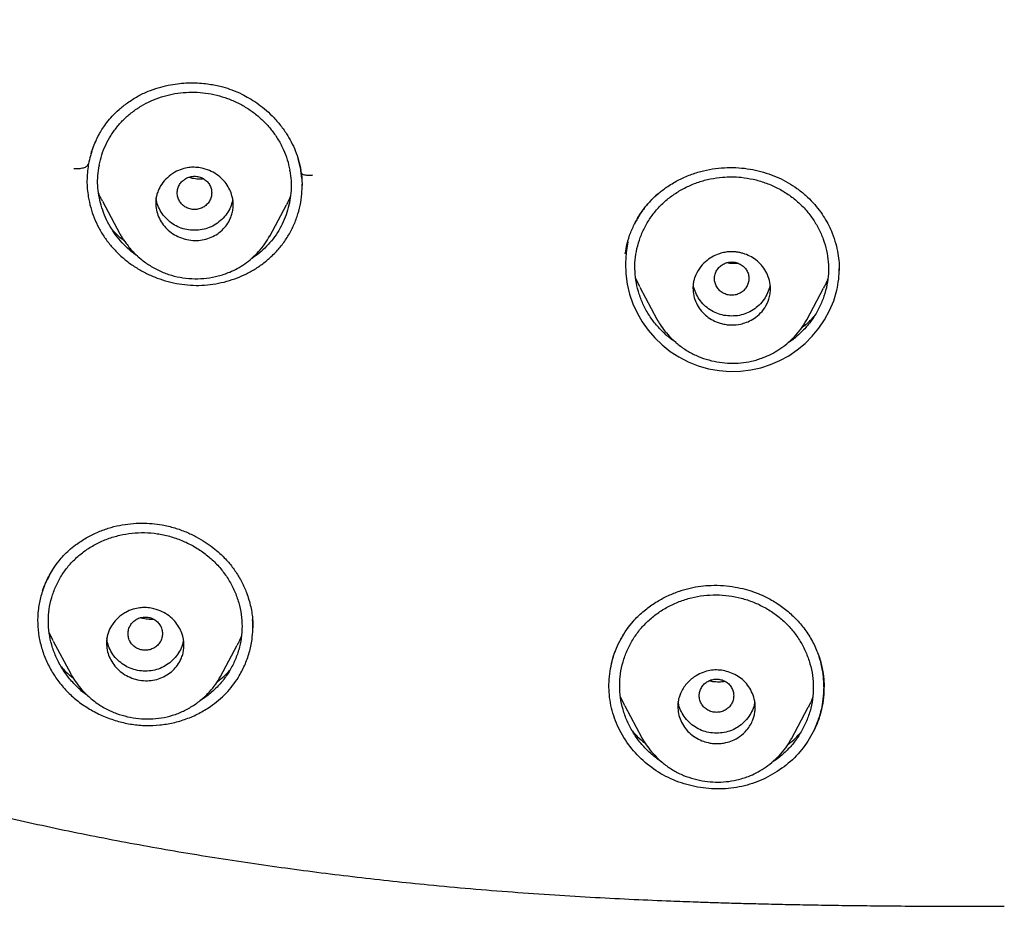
# Model space of a CAD drawing. Header units: millimetres. Extents: x 8 to 1937, y 12 to 2736.
# Tile 58 of 136: x 704 to 726, y 1793 to 1813. Entities that reach past the tile are written whole.
import ezdxf

# ---------------------------------------------------------------- set-up
doc = ezdxf.new("R2010")
doc.units = ezdxf.units.MM

msp = doc.modelspace()

# ---------------------------------------------------------------- linework, layer by layer
at = {"color": 7, "linetype": 'Continuous', "lineweight": 30}
for p, q in [((705.13, 1809.889), (705.127, 1809.87)), ((710.06, 1809.765), (710.001, 1810.007)), ((710.071, 1809.742), (710.06, 1809.758)), ((710.071, 1809.694), (710.06, 1809.758)), ((710.084, 1809.548), (710.065, 1809.74)), ((710.076, 1809.676), (710.093, 1809.388)), ((710.09, 1809.378), (710.091, 1809.392)), ((705.455, 1809.027), (705.86, 1808.268)), ((709.341, 1808.213), (709.728, 1808.938)), ((717.846, 1808.567), (717.811, 1808.493)), ((709.346, 1808.226), (709.34, 1808.213)), ((717.936, 1807.032), (717.841, 1807.227)), ((717.933, 1807.03), (718.33, 1806.285)), ((721.808, 1806.269), (722.199, 1807.002)), ((718.334, 1806.287), (718.331, 1806.294)), ((721.804, 1806.271), (721.792, 1806.247)), ((721.794, 1806.246), (721.807, 1806.267)), ((708.947, 1799.124), (708.947, 1799.14)), ((717.663, 1799.125), (717.784, 1799.267)), ((704.315, 1798.81), (704.22, 1799.008)), ((708.949, 1799.124), (708.949, 1799.131)), ((704.312, 1798.808), (704.72, 1798.044)), ((708.199, 1797.985), (708.585, 1798.709)), ((708.195, 1797.987), (708.189, 1797.976)), ((717.586, 1797.304), (717.484, 1797.515)), ((717.583, 1797.303), (717.98, 1796.559)), ((721.454, 1796.538), (721.843, 1797.268)), ((717.984, 1796.561), (717.981, 1796.568)), ((721.45, 1796.541), (721.439, 1796.519)), ((721.441, 1796.517), (721.454, 1796.538))]:
    msp.add_line(p, q, dxfattribs=at)
for centre, radius, start, end in [((707.307, 1809.492), 1.961, 169.0911, 169.5492), ((707.844, 1809.386), 1.997, 9.9376, 10.3895), ((720.092, 1807.563), 2.493, 168.0815, 345.8749)]:
    msp.add_arc(centre, radius, start, end, dxfattribs=at)
for points, knots in [([(775.421, 1810.937), (775.882, 1812.165), (776.801, 1814.61), (777.784, 1818.38), (778.559, 1822.161), (779.143, 1825.953), (779.629, 1830.139), (779.984, 1834.718), (780.194, 1839.683), (780.289, 1845.231), (780.279, 1851.36), (780.267, 1858.09), (780.164, 1864.839), (779.844, 1871.617), (779.3, 1877.273), (778.63, 1881.796), (777.965, 1885.193), (777.086, 1888.577), (775.93, 1891.922), (774.513, 1894.999), (772.835, 1897.762), (770.942, 1900.177), (768.732, 1902.323), (766.293, 1904.177), (763.711, 1905.775), (760.59, 1907.378), (756.904, 1908.899), (752.654, 1910.268), (748.338, 1911.351), (743.972, 1912.178), (739.571, 1912.746), (735.16, 1913.071), (730.767, 1913.198), (726.396, 1913.208), (722.026, 1913.196), (717.633, 1913.068), (713.222, 1912.746), (708.821, 1912.179), (704.455, 1911.351), (700.139, 1910.27), (695.89, 1908.899), (692.203, 1907.378), (689.082, 1905.776), (686.5, 1904.179), (684.061, 1902.323), (681.851, 1900.179), (679.957, 1897.763), (678.28, 1894.999), (676.862, 1891.922), (675.707, 1888.578), (674.828, 1885.194), (674.162, 1881.796), (673.492, 1877.273), (672.948, 1871.617), (672.629, 1864.839), (672.526, 1858.09), (672.514, 1851.36), (672.504, 1844.78), (672.627, 1838.327), (672.974, 1832.002), (673.552, 1826.543), (674.271, 1821.958), (675.041, 1818.245), (676.015, 1814.544), (676.918, 1812.143), (677.372, 1810.937)], [0, 0, 0, 0, 0.01422, 0.028301, 0.042283, 0.056188, 0.070046, 0.088148, 0.106186, 0.124159, 0.148558, 0.172923, 0.197399, 0.221993, 0.24671, 0.259145, 0.27167, 0.284302, 0.297067, 0.309991, 0.320883, 0.3319, 0.342924, 0.353811, 0.364567, 0.375221, 0.391058, 0.40678, 0.422432, 0.438055, 0.453668, 0.469227, 0.484683, 0.500001, 0.515318, 0.530774, 0.546334, 0.561944, 0.577571, 0.59322, 0.608942, 0.624779, 0.635434, 0.646191, 0.657076, 0.668103, 0.679114, 0.690014, 0.702933, 0.7157, 0.728331, 0.740856, 0.753291, 0.778008, 0.802602, 0.827078, 0.851444, 0.875842, 0.898728, 0.921719, 0.944802, 0.958463, 0.9722, 0.986034, 1, 1, 1, 1]), ([(774.029, 1811.059), (774.405, 1812.046), (775.156, 1814.02), (776.018, 1817.06), (776.732, 1820.13), (777.303, 1823.225), (777.763, 1826.333), (778.197, 1830.046), (778.546, 1834.365), (778.768, 1839.286), (778.869, 1844.431), (778.874, 1849.796), (778.859, 1855.385), (778.801, 1860.977), (778.629, 1866.574), (778.274, 1872.171), (777.771, 1876.823), (777.206, 1880.529), (776.678, 1883.295), (776.02, 1886.039), (775.205, 1888.748), (774.198, 1891.399), (773.069, 1893.752), (771.852, 1895.795), (770.603, 1897.542), (769.188, 1899.168), (767.444, 1900.816), (765.342, 1902.424), (762.891, 1903.956), (760.154, 1905.378), (757.141, 1906.675), (753.864, 1907.831), (750.525, 1908.797), (747.139, 1909.593), (743.434, 1910.284), (739.408, 1910.813), (735.073, 1911.14), (730.734, 1911.272), (726.397, 1911.286), (722.06, 1911.271), (717.719, 1911.138), (713.384, 1910.813), (709.358, 1910.284), (705.653, 1909.594), (702.268, 1908.798), (698.929, 1907.83), (695.653, 1906.674), (692.639, 1905.379), (689.902, 1903.956), (687.451, 1902.424), (685.35, 1900.815), (683.605, 1899.169), (682.192, 1897.542), (680.942, 1895.795), (679.726, 1893.751), (678.596, 1891.399), (677.589, 1888.748), (676.774, 1886.04), (676.116, 1883.295), (675.588, 1880.529), (675.023, 1876.824), (674.52, 1872.171), (674.165, 1866.575), (673.992, 1860.978), (673.935, 1855.385), (673.92, 1849.796), (673.925, 1844.506), (674.019, 1839.51), (674.223, 1834.813), (674.582, 1830.12), (675.062, 1826.021), (675.612, 1822.517), (676.175, 1819.603), (676.868, 1816.712), (677.697, 1813.849), (678.408, 1811.989), (678.764, 1811.059)], [0, 0, 0, 0, 0.011709, 0.0234, 0.035079, 0.046745, 0.058401, 0.070053, 0.08835, 0.106637, 0.124908, 0.145647, 0.166375, 0.187119, 0.207887, 0.228673, 0.249479, 0.259892, 0.270315, 0.28075, 0.291198, 0.301658, 0.31213, 0.319994, 0.327864, 0.335737, 0.343609, 0.354092, 0.364563, 0.37502, 0.38755, 0.400066, 0.41258, 0.425091, 0.437599, 0.45323, 0.468841, 0.484431, 0.499999, 0.515569, 0.531166, 0.546782, 0.562408, 0.574915, 0.587424, 0.599934, 0.612454, 0.624987, 0.635443, 0.645912, 0.656393, 0.664263, 0.672136, 0.680006, 0.687871, 0.698343, 0.708803, 0.71925, 0.729685, 0.740108, 0.750521, 0.771326, 0.792113, 0.81288, 0.833624, 0.854353, 0.875091, 0.892532, 0.909986, 0.927451, 0.944927, 0.955919, 0.966921, 0.977933, 0.988958, 1, 1, 1, 1]), ([(706.04, 1811.312), (706.118, 1811.364), (706.269, 1811.464), (706.511, 1811.578), (706.747, 1811.662), (706.975, 1811.719), (707.19, 1811.755), (707.402, 1811.774), (707.606, 1811.776), (707.8, 1811.763), (707.968, 1811.741), (708.117, 1811.713), (708.279, 1811.673), (708.473, 1811.61), (708.676, 1811.523), (708.869, 1811.419), (709.045, 1811.306), (709.225, 1811.168), (709.403, 1811.004), (709.577, 1810.81), (709.724, 1810.607), (709.844, 1810.401), (709.939, 1810.196), (710.018, 1809.975), (710.05, 1809.82), (710.066, 1809.741)], [0, 0, 0, 0, 0.0562363, 0.1088829, 0.1580502, 0.2037823, 0.2460953, 0.2849971, 0.327185, 0.3644941, 0.3969453, 0.4245548, 0.45175, 0.4928432, 0.5418155, 0.5787363, 0.6190948, 0.6629185, 0.7102295, 0.7610404, 0.8153592, 0.8584231, 0.9035009, 0.9506538, 1, 1, 1, 1]), ([(705.381, 1809.863), (705.4, 1809.943), (705.436, 1810.102), (705.529, 1810.331), (705.647, 1810.549), (705.791, 1810.751), (705.959, 1810.936), (706.149, 1811.099), (706.358, 1811.241), (706.584, 1811.359), (706.824, 1811.45), (707.075, 1811.515), (707.332, 1811.553), (707.593, 1811.561), (707.853, 1811.541), (708.111, 1811.491), (708.363, 1811.414), (708.605, 1811.311), (708.832, 1811.182), (709.042, 1811.029), (709.233, 1810.855), (709.401, 1810.661), (709.545, 1810.449), (709.663, 1810.224), (709.755, 1809.989), (709.79, 1809.827), (709.808, 1809.746)], [0, 0, 0, 0, 0.041601, 0.083066, 0.124966, 0.166906, 0.208382, 0.249939, 0.291642, 0.333119, 0.374901, 0.41692, 0.458395, 0.499863, 0.541497, 0.582958, 0.624801, 0.666912, 0.708372, 0.749761, 0.791491, 0.83294, 0.8747, 0.916858, 0.958429, 1, 1, 1, 1]), ([(705.193, 1810.126), (705.211, 1810.182), (705.247, 1810.292), (705.313, 1810.448), (705.386, 1810.59), (705.468, 1810.724), (705.565, 1810.86), (705.689, 1811.007), (705.846, 1811.164), (705.973, 1811.261), (706.04, 1811.312)], [0, 0, 0, 0, 0.124479, 0.246377, 0.354205, 0.45133, 0.560651, 0.687648, 0.833447, 1, 1, 1, 1]), ([(680.306, 1810.91), (680.418, 1810.67), (680.635, 1810.205), (680.97, 1809.539), (681.296, 1808.923), (681.613, 1808.357), (681.916, 1807.842), (682.204, 1807.375), (682.475, 1806.956), (682.728, 1806.58), (682.973, 1806.227), (683.216, 1805.891), (683.465, 1805.559), (683.718, 1805.234), (683.979, 1804.911), (684.25, 1804.589), (684.651, 1804.132), (685.198, 1803.547), (685.905, 1802.854), (686.645, 1802.188), (687.412, 1801.554), (688.203, 1800.954), (689.05, 1800.364), (689.953, 1799.784), (690.915, 1799.217), (691.898, 1798.684), (692.899, 1798.183), (693.915, 1797.714), (695.004, 1797.249), (696.165, 1796.792), (697.401, 1796.349), (698.647, 1795.939), (700.017, 1795.528), (701.514, 1795.121), (703.136, 1794.725), (704.768, 1794.369), (706.409, 1794.053), (708.056, 1793.773), (709.71, 1793.53), (711.367, 1793.32), (712.799, 1793.166), (714.004, 1793.055), (714.98, 1792.977), (715.946, 1792.91), (716.886, 1792.853), (717.785, 1792.807), (718.464, 1792.778), (718.948, 1792.759), (719.267, 1792.747), (719.626, 1792.735), (720.023, 1792.723), (720.46, 1792.711), (720.937, 1792.699), (721.454, 1792.687), (722.019, 1792.677), (722.636, 1792.667), (723.304, 1792.659), (724.016, 1792.653), (724.771, 1792.648), (725.569, 1792.646), (726.116, 1792.645), (726.396, 1792.645)], [0, 0, 0, 0, 0.015422, 0.029882, 0.043389, 0.055955, 0.067589, 0.078113, 0.087751, 0.096505, 0.104377, 0.112617, 0.120463, 0.128382, 0.136379, 0.144454, 0.152606, 0.171402, 0.190405, 0.209403, 0.228356, 0.247228, 0.266038, 0.287151, 0.308312, 0.329509, 0.350723, 0.371927, 0.393097, 0.417999, 0.442876, 0.467746, 0.492626, 0.524303, 0.556002, 0.587715, 0.619432, 0.651157, 0.682881, 0.7146, 0.746298, 0.764881, 0.783467, 0.802034, 0.819981, 0.837053, 0.853251, 0.858591, 0.864633, 0.871425, 0.878967, 0.887258, 0.896298, 0.906087, 0.916626, 0.92847, 0.941135, 0.954621, 0.968928, 0.984055, 1, 1, 1, 1]), ([(705.213, 1810.185), (705.201, 1810.149), (705.168, 1810.054), (705.146, 1809.956), (705.132, 1809.895)], [0, 0, 0, 0, 0.381851, 1, 1, 1, 1]), ([(704.794, 1809.78), (704.832, 1809.78), (704.892, 1809.78), (704.966, 1809.79), (705.018, 1809.801), (705.063, 1809.818), (705.108, 1809.844), (705.122, 1809.871), (705.131, 1809.888)], [0, 0, 0, 0, 0.240198, 0.369077, 0.500534, 0.631918, 0.760587, 1, 1, 1, 1]), ([(705.127, 1809.87), (705.113, 1809.746), (705.085, 1809.498), (705.116, 1809.163), (705.179, 1808.876), (705.261, 1808.636), (705.369, 1808.403), (705.502, 1808.183), (705.659, 1807.977), (705.837, 1807.789), (706.034, 1807.62), (706.25, 1807.47), (706.481, 1807.341), (706.725, 1807.236), (706.978, 1807.155), (707.237, 1807.1), (707.499, 1807.07), (707.763, 1807.067), (708.024, 1807.092), (708.281, 1807.143), (708.531, 1807.219), (708.771, 1807.32), (708.998, 1807.444), (709.211, 1807.588), (709.338, 1807.702), (709.401, 1807.759)], [0, 0, 0, 0, 0.06276, 0.125141, 0.16671, 0.208391, 0.250316, 0.292075, 0.33354, 0.374873, 0.41622, 0.457715, 0.49948, 0.541281, 0.582948, 0.624514, 0.666015, 0.707498, 0.749036, 0.790706, 0.832499, 0.874371, 0.91627, 0.958152, 1, 1, 1, 1]), ([(706.281, 1807.743), (706.263, 1807.754), (706.177, 1807.81), (706.039, 1807.93), (705.871, 1808.1), (705.725, 1808.288), (705.601, 1808.488), (705.499, 1808.703), (705.423, 1808.928), (705.37, 1809.158), (705.344, 1809.389), (705.344, 1809.62), (705.367, 1809.772), (705.379, 1809.847)], [0, 0, 0, 0, 0.025844, 0.122473, 0.219815, 0.316087, 0.412355, 0.509773, 0.609478, 0.70837, 0.805652, 0.902468, 1, 1, 1, 1]), ([(706.694, 1808.983), (706.695, 1809.011), (706.697, 1809.071), (706.715, 1809.165), (706.754, 1809.285), (706.831, 1809.427), (706.961, 1809.578), (707.125, 1809.698), (707.298, 1809.773), (707.452, 1809.808), (707.571, 1809.814), (707.66, 1809.809), (707.729, 1809.8), (707.84, 1809.777), (707.985, 1809.725), (708.149, 1809.626), (708.281, 1809.504), (708.379, 1809.366), (708.466, 1809.182), (708.501, 1808.999), (708.489, 1808.834), (708.466, 1808.726), (708.422, 1808.604), (708.349, 1808.474), (708.237, 1808.346), (708.1, 1808.242), (707.944, 1808.166), (707.775, 1808.119), (707.597, 1808.105), (707.418, 1808.126), (707.245, 1808.181), (707.087, 1808.264), (706.949, 1808.375), (706.838, 1808.508), (706.757, 1808.658), (706.704, 1808.818), (706.697, 1808.928), (706.694, 1808.983)], [0, 0, 0, 0, 0.016101, 0.033948, 0.053789, 0.086953, 0.124401, 0.164218, 0.198126, 0.226454, 0.248821, 0.261322, 0.273736, 0.285939, 0.321273, 0.354899, 0.387004, 0.41732, 0.446223, 0.498975, 0.519797, 0.540771, 0.561684, 0.593047, 0.624283, 0.655656, 0.68687, 0.718223, 0.749427, 0.781508, 0.813389, 0.844897, 0.87634, 0.907382, 0.938401, 0.969219, 1, 1, 1, 1]), ([(709.811, 1809.73), (709.822, 1809.654), (709.843, 1809.502), (709.842, 1809.272), (709.814, 1809.043), (709.761, 1808.817), (709.683, 1808.597), (709.582, 1808.39), (709.457, 1808.196), (709.311, 1808.016), (709.144, 1807.855), (709.003, 1807.74), (708.913, 1807.686), (708.891, 1807.672)], [0, 0, 0, 0, 0.096712, 0.192777, 0.289403, 0.387749, 0.4862, 0.582892, 0.67897, 0.7756, 0.871827, 0.967756, 1, 1, 1, 1]), ([(710.071, 1809.694), (710.076, 1809.682), (710.084, 1809.658), (710.147, 1809.636), (710.236, 1809.625), (710.309, 1809.63), (710.345, 1809.633)], [0, 0, 0, 0, 0.249696, 0.499798, 0.749899, 1, 1, 1, 1]), ([(718.555, 1809.349), (718.639, 1809.403), (718.804, 1809.51), (719.072, 1809.63), (719.344, 1809.72), (719.62, 1809.778), (719.894, 1809.807), (720.164, 1809.808), (720.428, 1809.784), (720.684, 1809.735), (720.928, 1809.663), (721.161, 1809.57), (721.38, 1809.458), (721.515, 1809.368), (721.582, 1809.323)], [0, 0, 0, 0, 0.094614, 0.186263, 0.275394, 0.362323, 0.44727, 0.530406, 0.611876, 0.691826, 0.770414, 0.847827, 0.924276, 1, 1, 1, 1]), ([(707.994, 1809.217), (707.991, 1809.251), (707.986, 1809.318), (707.944, 1809.413), (707.881, 1809.494), (707.796, 1809.556), (707.699, 1809.595), (707.594, 1809.609), (707.49, 1809.595), (707.392, 1809.556), (707.308, 1809.494), (707.244, 1809.413), (707.204, 1809.319), (707.189, 1809.218), (707.204, 1809.117), (707.244, 1809.023), (707.308, 1808.941), (707.392, 1808.88), (707.489, 1808.841), (707.594, 1808.827), (707.698, 1808.84), (707.796, 1808.879), (707.88, 1808.941), (707.944, 1809.022), (707.986, 1809.116), (707.991, 1809.184), (707.994, 1809.217)], [0, 0, 0, 0, 0.0416593, 0.0833408, 0.125, 0.1666593, 0.2083407, 0.25, 0.2916593, 0.3333407, 0.375, 0.4166593, 0.4583407, 0.5, 0.5416593, 0.5833407, 0.625, 0.6666593, 0.7083407, 0.75, 0.7916593, 0.8333407, 0.875, 0.9166592, 0.9583407, 1, 1, 1, 1]), ([(707.809, 1809.541), (707.768, 1809.538), (707.681, 1809.533), (707.562, 1809.548), (707.489, 1809.57), (707.46, 1809.578)], [0, 0, 0, 0, 0.3486522, 0.7514448, 1, 1, 1, 1]), ([(709.401, 1807.759), (709.464, 1807.825), (709.591, 1807.956), (709.749, 1808.178), (709.879, 1808.415), (709.981, 1808.665), (710.051, 1808.926), (710.091, 1809.18), (710.091, 1809.347), (710.091, 1809.423)], [0, 0, 0, 0, 0.146058, 0.291852, 0.437635, 0.583558, 0.729729, 0.876275, 1, 1, 1, 1]), ([(718.78, 1805.741), (718.762, 1805.752), (718.665, 1805.81), (718.508, 1805.945), (718.314, 1806.143), (718.15, 1806.366), (718.016, 1806.607), (717.914, 1806.861), (717.847, 1807.124), (717.816, 1807.391), (717.82, 1807.66), (717.862, 1807.926), (717.94, 1808.185), (718.05, 1808.433), (718.192, 1808.665), (718.364, 1808.877), (718.563, 1809.067), (718.789, 1809.231), (719.035, 1809.367), (719.298, 1809.473), (719.572, 1809.549), (719.76, 1809.572), (719.853, 1809.583)], [0, 0, 0, 0, 0.011191, 0.062917, 0.114798, 0.166587, 0.219109, 0.271367, 0.323169, 0.37533, 0.42707, 0.478854, 0.531536, 0.583862, 0.635661, 0.687758, 0.739494, 0.791262, 0.843903, 0.89641, 0.948184, 1, 1, 1, 1]), ([(719.853, 1809.583), (719.926, 1809.587), (720.07, 1809.596), (720.214, 1809.585), (720.286, 1809.579)], [0, 0, 0, 0, 0.5001366, 1, 1, 1, 1]), ([(720.286, 1809.579), (720.38, 1809.566), (720.568, 1809.54), (720.842, 1809.459), (721.105, 1809.348), (721.351, 1809.207), (721.576, 1809.039), (721.775, 1808.844), (721.946, 1808.628), (722.088, 1808.393), (722.197, 1808.142), (722.274, 1807.88), (722.314, 1807.613), (722.317, 1807.345), (722.284, 1807.079), (722.215, 1806.817), (722.112, 1806.566), (721.977, 1806.328), (721.812, 1806.109), (721.618, 1805.915), (721.466, 1805.786), (721.373, 1805.732), (721.361, 1805.725)], [0, 0, 0, 0, 0.052169, 0.104113, 0.156636, 0.209427, 0.26135, 0.313287, 0.365579, 0.417543, 0.470038, 0.522899, 0.574834, 0.626716, 0.678859, 0.730825, 0.783431, 0.836065, 0.887994, 0.94006, 0.991869, 1, 1, 1, 1]), ([(705.458, 1809.028), (705.444, 1809.052), (705.408, 1809.113), (705.383, 1809.179), (705.368, 1809.22)], [0, 0, 0, 0, 0.38467, 1, 1, 1, 1]), ([(717.835, 1808.547), (717.885, 1808.632), (717.981, 1808.796), (718.16, 1809.011), (718.349, 1809.197), (718.488, 1809.3), (718.555, 1809.35)], [0, 0, 0, 0, 0.2732602, 0.5305055, 0.7725376, 1, 1, 1, 1]), ([(718.358, 1809.199), (718.343, 1809.187), (718.262, 1809.121), (718.133, 1808.982), (717.973, 1808.785), (717.888, 1808.64), (717.846, 1808.567)], [0, 0, 0, 0, 0.06815, 0.378921, 0.689485, 1, 1, 1, 1]), ([(721.582, 1809.323), (721.65, 1809.27), (721.784, 1809.168), (721.956, 1808.995), (722.102, 1808.818), (722.223, 1808.639), (722.322, 1808.462), (722.411, 1808.263), (722.485, 1808.045), (722.536, 1807.815), (722.562, 1807.606), (722.563, 1807.476), (722.564, 1807.414)], [0, 0, 0, 0, 0.11218, 0.218487, 0.31933, 0.414948, 0.505475, 0.590979, 0.709865, 0.81762, 0.914309, 1, 1, 1, 1]), ([(708.476, 1809.04), (708.463, 1808.987), (708.435, 1808.88), (708.348, 1808.731), (708.234, 1808.599), (708.096, 1808.488), (707.941, 1808.406), (707.772, 1808.358), (707.593, 1808.343), (707.415, 1808.358), (707.245, 1808.407), (707.09, 1808.488), (706.954, 1808.6), (706.838, 1808.732), (706.756, 1808.883), (706.712, 1809.008), (706.707, 1809.082), (706.705, 1809.101)], [0, 0, 0, 0, 0.066979, 0.135725, 0.20736, 0.278947, 0.347604, 0.416188, 0.487564, 0.559243, 0.627955, 0.696544, 0.767869, 0.83949, 0.908208, 0.976866, 1, 1, 1, 1]), ([(709.822, 1809.146), (709.802, 1809.091), (709.775, 1809.02), (709.735, 1808.954), (709.727, 1808.939)], [0, 0, 0, 0, 0.7741161, 1, 1, 1, 1]), ([(717.596, 1807.802), (717.609, 1807.881), (717.636, 1808.049), (717.716, 1808.3), (717.795, 1808.465), (717.835, 1808.547)], [0, 0, 0, 0, 0.303936, 0.651048, 1, 1, 1, 1]), ([(705.963, 1808.106), (705.952, 1808.114), (705.861, 1808.18), (705.763, 1808.272), (705.688, 1808.362), (705.674, 1808.378)], [0, 0, 0, 0, 0.107267, 0.83186, 1, 1, 1, 1]), ([(705.859, 1808.269), (705.874, 1808.243), (705.903, 1808.192), (705.963, 1808.106), (706.031, 1808.01), (706.119, 1807.901), (706.227, 1807.787), (706.373, 1807.657), (706.563, 1807.52), (706.8, 1807.393), (707.057, 1807.298), (707.327, 1807.24), (707.602, 1807.218), (707.877, 1807.232), (708.15, 1807.283), (708.387, 1807.362), (708.591, 1807.461), (708.764, 1807.568), (708.931, 1807.699), (709.088, 1807.853), (709.23, 1808.026), (709.306, 1808.156), (709.343, 1808.221)], [0, 0, 0, 0, 0.022431, 0.043003, 0.072909, 0.106118, 0.143177, 0.184059, 0.244406, 0.308374, 0.372125, 0.436179, 0.500597, 0.565165, 0.629622, 0.69575, 0.741923, 0.790115, 0.84036, 0.892632, 0.94686, 1, 1, 1, 1]), ([(719.167, 1807.007), (719.168, 1807.037), (719.17, 1807.094), (719.186, 1807.179), (719.224, 1807.306), (719.306, 1807.461), (719.447, 1807.617), (719.597, 1807.726), (719.741, 1807.795), (719.87, 1807.832), (719.976, 1807.848), (720.063, 1807.851), (720.141, 1807.848), (720.218, 1807.838), (720.296, 1807.821), (720.4, 1807.79), (720.527, 1807.733), (720.669, 1807.636), (720.791, 1807.509), (720.887, 1807.356), (720.951, 1807.182), (720.972, 1807.016), (720.96, 1806.871), (720.924, 1806.717), (720.845, 1806.55), (720.712, 1806.391), (720.564, 1806.28), (720.417, 1806.21), (720.255, 1806.161), (720.103, 1806.145), (719.962, 1806.154), (719.854, 1806.174), (719.73, 1806.212), (719.592, 1806.276), (719.452, 1806.376), (719.332, 1806.505), (719.241, 1806.656), (719.179, 1806.827), (719.171, 1806.946), (719.167, 1807.007)], [0, 0, 0, 0, 0.016605, 0.032558, 0.048049, 0.091211, 0.129605, 0.163142, 0.191737, 0.215583, 0.234643, 0.248756, 0.262172, 0.27599, 0.290037, 0.304327, 0.333916, 0.364465, 0.396374, 0.429369, 0.463544, 0.499001, 0.522655, 0.545431, 0.587456, 0.625165, 0.6587, 0.687783, 0.712722, 0.749341, 0.768386, 0.78765, 0.807375, 0.837466, 0.868432, 0.899982, 0.932524, 0.965766, 1, 1, 1, 1]), ([(720.467, 1807.226), (720.464, 1807.26), (720.459, 1807.327), (720.417, 1807.421), (720.353, 1807.502), (720.269, 1807.564), (720.172, 1807.603), (720.067, 1807.617), (719.962, 1807.603), (719.865, 1807.564), (719.781, 1807.503), (719.717, 1807.422), (719.676, 1807.327), (719.662, 1807.226), (719.676, 1807.125), (719.717, 1807.031), (719.78, 1806.95), (719.864, 1806.888), (719.962, 1806.849), (720.066, 1806.835), (720.171, 1806.849), (720.269, 1806.888), (720.353, 1806.949), (720.416, 1807.031), (720.458, 1807.125), (720.464, 1807.192), (720.467, 1807.226)], [0, 0, 0, 0, 0.041659, 0.083341, 0.125, 0.166659, 0.208341, 0.25, 0.291659, 0.333341, 0.375, 0.416659, 0.458341, 0.5, 0.541659, 0.583341, 0.625, 0.666659, 0.708341, 0.75, 0.791659, 0.833341, 0.875, 0.916659, 0.958341, 1, 1, 1, 1]), ([(720.212, 1807.582), (720.208, 1807.582), (720.163, 1807.575), (720.076, 1807.577), (719.99, 1807.581), (719.947, 1807.591), (719.945, 1807.592)], [0, 0, 0, 0, 0.045022, 0.508692, 0.973807, 1, 1, 1, 1]), ([(722.509, 1806.955), (722.525, 1807.04), (722.558, 1807.207), (722.561, 1807.377), (722.563, 1807.461)], [0, 0, 0, 0, 0.508603, 1, 1, 1, 1]), ([(722.295, 1807.219), (722.282, 1807.18), (722.256, 1807.106), (722.215, 1807.037), (722.195, 1807.004)], [0, 0, 0, 0, 0.515504, 1, 1, 1, 1]), ([(720.954, 1807.095), (720.953, 1807.081), (720.948, 1807.011), (720.905, 1806.89), (720.822, 1806.74), (720.706, 1806.607), (720.569, 1806.496), (720.414, 1806.415), (720.244, 1806.366), (720.066, 1806.352), (719.888, 1806.367), (719.718, 1806.415), (719.563, 1806.497), (719.426, 1806.608), (719.311, 1806.741), (719.228, 1806.891), (719.184, 1807.02), (719.178, 1807.099), (719.177, 1807.121)], [0, 0, 0, 0, 0.017255, 0.084359, 0.151486, 0.221433, 0.291341, 0.358385, 0.425351, 0.49504, 0.565037, 0.632133, 0.699103, 0.768742, 0.838682, 0.905783, 0.972821, 1, 1, 1, 1]), ([(718.329, 1806.289), (718.354, 1806.246), (718.41, 1806.148), (718.521, 1805.998), (718.667, 1805.834), (718.848, 1805.673), (719.059, 1805.529), (719.29, 1805.414), (719.532, 1805.331), (719.78, 1805.279), (720.03, 1805.257), (720.281, 1805.265), (720.539, 1805.305), (720.774, 1805.377), (720.985, 1805.471), (721.169, 1805.576), (721.349, 1805.708), (721.521, 1805.867), (721.675, 1806.045), (721.755, 1806.18), (721.794, 1806.246)], [0, 0, 0, 0, 0.035151, 0.079938, 0.132393, 0.192432, 0.25412, 0.315186, 0.375618, 0.435406, 0.494484, 0.55277, 0.613201, 0.679302, 0.726908, 0.777379, 0.830659, 0.886621, 0.945094, 1, 1, 1, 1]), ([(721.992, 1806.366), (721.984, 1806.357), (721.921, 1806.28), (721.82, 1806.184), (721.72, 1806.106), (721.693, 1806.085)], [0, 0, 0, 0, 0.0937519, 0.7534516, 1, 1, 1, 1]), ([(704.832, 1801.039), (704.912, 1801.095), (705.069, 1801.205), (705.327, 1801.333), (705.587, 1801.431), (705.849, 1801.498), (706.108, 1801.537), (706.361, 1801.551), (706.606, 1801.54), (706.864, 1801.505), (707.13, 1801.441), (707.395, 1801.347), (707.633, 1801.235), (707.842, 1801.111), (708.025, 1800.981), (708.207, 1800.826), (708.387, 1800.641), (708.556, 1800.416), (708.695, 1800.18), (708.792, 1799.962), (708.858, 1799.769), (708.901, 1799.604), (708.93, 1799.447), (708.945, 1799.31), (708.95, 1799.2), (708.949, 1799.14), (708.949, 1799.114)], [0, 0, 0, 0, 0.0537029, 0.1054388, 0.1552696, 0.2032442, 0.2494171, 0.2938583, 0.336655, 0.3778304, 0.4299176, 0.4788127, 0.5245102, 0.5669994, 0.6062819, 0.6423746, 0.6932962, 0.743428, 0.7927845, 0.8413656, 0.8733132, 0.9048857, 0.9353787, 0.9615156, 0.9829857, 1, 1, 1, 1]), ([(704.201, 1799.271), (704.205, 1799.362), (704.213, 1799.547), (704.273, 1799.816), (704.368, 1800.077), (704.497, 1800.322), (704.659, 1800.548), (704.852, 1800.749), (705.071, 1800.924), (705.314, 1801.071), (705.578, 1801.187), (705.856, 1801.27), (706.144, 1801.319), (706.436, 1801.331), (706.728, 1801.307), (707.018, 1801.246), (707.299, 1801.15), (707.566, 1801.022), (707.813, 1800.862), (708.037, 1800.675), (708.233, 1800.46), (708.397, 1800.224), (708.529, 1799.968), (708.626, 1799.701), (708.685, 1799.426), (708.704, 1799.148), (708.685, 1798.872), (708.626, 1798.6), (708.531, 1798.339), (708.402, 1798.091), (708.24, 1797.863), (708.046, 1797.662), (707.875, 1797.516), (707.761, 1797.449), (707.728, 1797.43)], [0, 0, 0, 0, 0.0316674, 0.0637136, 0.0955397, 0.1278027, 0.1594904, 0.1911192, 0.2229749, 0.2546786, 0.2867016, 0.3189078, 0.3506067, 0.3822623, 0.4139288, 0.445618, 0.4778439, 0.5096751, 0.5416629, 0.5733945, 0.6050973, 0.6371681, 0.6689605, 0.7014132, 0.7330887, 0.764565, 0.7964452, 0.8281374, 0.8601789, 0.8923067, 0.9239897, 0.955775, 0.9873867, 1, 1, 1, 1]), ([(704.067, 1799.974), (704.072, 1799.989), (704.086, 1800.029), (704.116, 1800.108), (704.162, 1800.215), (704.23, 1800.348), (704.324, 1800.504), (704.435, 1800.656), (704.557, 1800.795), (704.684, 1800.921), (704.781, 1800.999), (704.832, 1801.039)], [0, 0, 0, 0, 0.041895, 0.107291, 0.196491, 0.309624, 0.446699, 0.607597, 0.728009, 0.858826, 1, 1, 1, 1]), ([(704.245, 1800.369), (704.199, 1800.281), (704.106, 1800.104), (704.014, 1799.817), (703.958, 1799.52), (703.946, 1799.217), (703.977, 1798.914), (704.048, 1798.614), (704.159, 1798.324), (704.307, 1798.048), (704.49, 1797.791), (704.707, 1797.558), (704.954, 1797.354), (705.226, 1797.181), (705.518, 1797.04), (705.825, 1796.935), (706.144, 1796.867), (706.466, 1796.839), (706.787, 1796.852), (707.102, 1796.903), (707.406, 1796.994), (707.697, 1797.118), (707.874, 1797.23), (707.963, 1797.286)], [0, 0, 0, 0, 0.0467789, 0.094587, 0.1422076, 0.1897229, 0.2373037, 0.2849546, 0.3326188, 0.3802227, 0.4277202, 0.4751282, 0.5225634, 0.570104, 0.6177704, 0.6655633, 0.7135004, 0.7613202, 0.8088896, 0.8564023, 0.9040065, 0.9518293, 1, 1, 1, 1]), ([(717.652, 1799.106), (717.719, 1799.19), (717.85, 1799.354), (718.086, 1799.559), (718.334, 1799.731), (718.59, 1799.866), (718.847, 1799.969), (719.1, 1800.041), (719.347, 1800.085), (719.605, 1800.106), (719.872, 1800.1), (720.137, 1800.067), (720.374, 1800.015), (720.584, 1799.949), (720.776, 1799.872), (720.992, 1799.766), (721.228, 1799.617), (721.474, 1799.415), (721.695, 1799.178), (721.886, 1798.909), (722.038, 1798.617), (722.142, 1798.317), (722.202, 1798.021), (722.209, 1797.829), (722.213, 1797.734)], [0, 0, 0, 0, 0.0528475, 0.1036814, 0.1524054, 0.1988952, 0.2430511, 0.2848219, 0.3242351, 0.3613872, 0.4074284, 0.4494718, 0.4874792, 0.5214225, 0.5532858, 0.5857533, 0.635452, 0.6863843, 0.7386909, 0.7924788, 0.8471821, 0.9003781, 0.9512492, 1, 1, 1, 1]), ([(717.466, 1797.772), (717.47, 1797.864), (717.478, 1798.05), (717.538, 1798.323), (717.633, 1798.588), (717.762, 1798.837), (717.925, 1799.068), (718.118, 1799.274), (718.338, 1799.455), (718.583, 1799.607), (718.848, 1799.728), (719.128, 1799.817), (719.416, 1799.87), (719.709, 1799.886), (720.001, 1799.866), (720.291, 1799.809), (720.571, 1799.717), (720.837, 1799.591), (721.083, 1799.435), (721.305, 1799.25), (721.499, 1799.038), (721.663, 1798.804), (721.794, 1798.551), (721.89, 1798.284), (721.949, 1798.01), (721.968, 1797.732), (721.949, 1797.454), (721.891, 1797.179), (721.795, 1796.914), (721.666, 1796.662), (721.504, 1796.429), (721.31, 1796.222), (721.141, 1796.074), (721.03, 1796.006), (721.001, 1795.989)], [0, 0, 0, 0, 0.031716, 0.063796, 0.095668, 0.12795, 0.159667, 0.191372, 0.223244, 0.25498, 0.287089, 0.31932, 0.35106, 0.382791, 0.414457, 0.446197, 0.478511, 0.510356, 0.542406, 0.574189, 0.605937, 0.638045, 0.669877, 0.702361, 0.734077, 0.765597, 0.797578, 0.829309, 0.861325, 0.893564, 0.92529, 0.957039, 0.988711, 1, 1, 1, 1]), ([(705.55, 1798.761), (705.551, 1798.789), (705.554, 1798.85), (705.572, 1798.944), (705.611, 1799.063), (705.687, 1799.204), (705.795, 1799.328), (705.904, 1799.416), (706.018, 1799.488), (706.157, 1799.548), (706.31, 1799.581), (706.427, 1799.587), (706.515, 1799.581), (706.585, 1799.572), (706.696, 1799.549), (706.841, 1799.496), (707.005, 1799.397), (707.137, 1799.274), (707.236, 1799.136), (707.323, 1798.951), (707.357, 1798.769), (707.345, 1798.604), (707.323, 1798.497), (707.279, 1798.375), (707.205, 1798.246), (707.094, 1798.118), (706.957, 1798.015), (706.801, 1797.939), (706.632, 1797.893), (706.453, 1797.88), (706.272, 1797.903), (706.097, 1797.959), (705.938, 1798.045), (705.8, 1798.158), (705.691, 1798.292), (705.611, 1798.441), (705.56, 1798.599), (705.554, 1798.707), (705.55, 1798.761)], [0, 0, 0, 0, 0.0162425, 0.0341745, 0.0540448, 0.0871429, 0.124403, 0.1452924, 0.1647857, 0.1988563, 0.2270189, 0.2488856, 0.2614161, 0.273855, 0.2860825, 0.3214651, 0.355113, 0.3872161, 0.4175122, 0.4463804, 0.4990423, 0.5198522, 0.540816, 0.5617219, 0.5930763, 0.624309, 0.6556805, 0.6868979, 0.718257, 0.7494685, 0.7822026, 0.8145455, 0.8463148, 0.8778265, 0.9087716, 0.9394919, 0.9698555, 1, 1, 1, 1]), ([(706.85, 1798.979), (706.848, 1799.012), (706.842, 1799.08), (706.8, 1799.174), (706.737, 1799.255), (706.653, 1799.317), (706.555, 1799.356), (706.451, 1799.37), (706.346, 1799.356), (706.249, 1799.317), (706.164, 1799.255), (706.101, 1799.174), (706.06, 1799.08), (706.046, 1798.979), (706.06, 1798.878), (706.1, 1798.784), (706.164, 1798.702), (706.248, 1798.641), (706.346, 1798.602), (706.45, 1798.588), (706.555, 1798.602), (706.652, 1798.641), (706.737, 1798.702), (706.8, 1798.783), (706.842, 1798.877), (706.848, 1798.945), (706.85, 1798.979)], [0, 0, 0, 0, 0.041659, 0.083341, 0.125, 0.166659, 0.208341, 0.25, 0.291659, 0.333341, 0.375, 0.416659, 0.458341, 0.5, 0.541659, 0.583341, 0.625, 0.666659, 0.708341, 0.75, 0.791659, 0.833341, 0.875, 0.916659, 0.958341, 1, 1, 1, 1]), ([(705.12, 1797.536), (705.109, 1797.543), (705.017, 1797.603), (704.863, 1797.743), (704.667, 1797.955), (704.502, 1798.193), (704.371, 1798.448), (704.274, 1798.716), (704.213, 1798.992), (704.205, 1799.177), (704.201, 1799.271)], [0, 0, 0, 0, 0.018565, 0.157707, 0.296888, 0.436245, 0.578133, 0.719145, 0.858946, 1, 1, 1, 1]), ([(706.653, 1799.311), (706.615, 1799.31), (706.534, 1799.309), (706.427, 1799.321), (706.36, 1799.34), (706.334, 1799.347)], [0, 0, 0, 0, 0.356477, 0.756049, 1, 1, 1, 1]), ([(707.963, 1797.286), (708.028, 1797.334), (708.157, 1797.428), (708.329, 1797.592), (708.483, 1797.771), (708.631, 1797.987), (708.766, 1798.242), (708.873, 1798.537), (708.931, 1798.818), (708.954, 1799.076), (708.947, 1799.231), (708.944, 1799.307)], [0, 0, 0, 0, 0.100696, 0.200369, 0.30009, 0.400908, 0.535146, 0.66819, 0.802281, 0.90256, 1, 1, 1, 1]), ([(708.682, 1798.93), (708.665, 1798.881), (708.638, 1798.805), (708.597, 1798.736), (708.582, 1798.711)], [0, 0, 0, 0, 0.640854, 1, 1, 1, 1]), ([(721.992, 1796.755), (721.911, 1796.609), (721.749, 1796.318), (721.391, 1795.956), (720.971, 1795.666), (720.496, 1795.464), (719.987, 1795.365), (719.466, 1795.37), (718.954, 1795.475), (718.472, 1795.678), (718.047, 1795.974), (717.695, 1796.347), (717.429, 1796.777), (717.259, 1797.247), (717.198, 1797.74), (717.249, 1798.23), (717.395, 1798.706), (717.574, 1798.985), (717.663, 1799.125)], [0, 0, 0, 0, 0.062594, 0.125126, 0.187631, 0.250068, 0.312383, 0.374714, 0.437208, 0.499974, 0.562707, 0.625224, 0.687639, 0.749934, 0.812199, 0.874658, 0.937292, 1, 1, 1, 1]), ([(717.257, 1798.176), (717.271, 1798.244), (717.301, 1798.401), (717.385, 1798.636), (717.5, 1798.881), (717.601, 1799.031), (717.652, 1799.106)], [0, 0, 0, 0, 0.206559, 0.470563, 0.734997, 1, 1, 1, 1]), ([(707.334, 1798.804), (707.32, 1798.75), (707.291, 1798.642), (707.205, 1798.492), (707.09, 1798.36), (706.953, 1798.249), (706.797, 1798.167), (706.628, 1798.119), (706.45, 1798.104), (706.272, 1798.12), (706.102, 1798.168), (705.947, 1798.25), (705.81, 1798.361), (705.695, 1798.493), (705.612, 1798.644), (705.568, 1798.773), (705.562, 1798.851), (705.561, 1798.873)], [0, 0, 0, 0, 0.067979, 0.136315, 0.207525, 0.278686, 0.346935, 0.415112, 0.486065, 0.557317, 0.62562, 0.693803, 0.764706, 0.8359, 0.90421, 0.972461, 1, 1, 1, 1]), ([(721.992, 1796.755), (721.999, 1796.77), (722.019, 1796.814), (722.057, 1796.904), (722.106, 1797.042), (722.158, 1797.231), (722.2, 1797.471), (722.213, 1797.694), (722.207, 1797.882), (722.194, 1798.02), (722.17, 1798.165), (722.139, 1798.307), (722.109, 1798.399), (722.095, 1798.441)], [0, 0, 0, 0, 0.028078, 0.084268, 0.168692, 0.281498, 0.422788, 0.592494, 0.668319, 0.748625, 0.833389, 0.922599, 1, 1, 1, 1]), ([(722.126, 1798.342), (722.145, 1798.269), (722.186, 1798.107), (722.212, 1797.85), (722.21, 1797.574), (722.173, 1797.296), (722.105, 1797.019), (722.03, 1796.843), (721.992, 1796.755)], [0, 0, 0, 0, 0.139006, 0.305989, 0.475857, 0.648361, 0.823175, 1, 1, 1, 1]), ([(704.498, 1798.215), (704.534, 1798.173), (704.619, 1798.074), (704.722, 1797.992), (704.782, 1797.944)], [0, 0, 0, 0, 0.419069, 1, 1, 1, 1]), ([(704.715, 1798.055), (704.75, 1797.994), (704.82, 1797.874), (704.945, 1797.711), (705.103, 1797.541), (705.3, 1797.377), (705.537, 1797.23), (705.783, 1797.121), (706.038, 1797.045), (706.299, 1797.002), (706.564, 1796.992), (706.829, 1797.017), (707.089, 1797.078), (707.339, 1797.176), (707.568, 1797.304), (707.773, 1797.456), (707.945, 1797.622), (708.088, 1797.795), (708.162, 1797.92), (708.197, 1797.98)], [0, 0, 0, 0, 0.049764, 0.098148, 0.145146, 0.213065, 0.27813, 0.340546, 0.401887, 0.463717, 0.525954, 0.588515, 0.651432, 0.715217, 0.779453, 0.84053, 0.897646, 0.950779, 1, 1, 1, 1]), ([(708.125, 1797.864), (708.179, 1797.905), (708.285, 1797.985), (708.372, 1798.083), (708.415, 1798.131)], [0, 0, 0, 0, 0.5116591, 1, 1, 1, 1]), ([(718.814, 1797.289), (718.814, 1797.296), (718.814, 1797.31), (718.816, 1797.335), (718.821, 1797.399), (718.844, 1797.518), (718.923, 1797.701), (719.035, 1797.84), (719.133, 1797.926), (719.185, 1797.966), (719.27, 1798.022), (719.394, 1798.083), (719.555, 1798.127), (719.714, 1798.14), (719.871, 1798.125), (720.029, 1798.083), (720.181, 1798.013), (720.322, 1797.914), (720.443, 1797.786), (720.537, 1797.632), (720.599, 1797.459), (720.618, 1797.301), (720.61, 1797.17), (720.59, 1797.07), (720.542, 1796.922), (720.44, 1796.748), (720.268, 1796.589), (720.096, 1796.496), (719.949, 1796.448), (719.829, 1796.428), (719.756, 1796.425), (719.704, 1796.425), (719.668, 1796.426), (719.618, 1796.43), (719.57, 1796.437), (719.487, 1796.454), (719.366, 1796.491), (719.215, 1796.568), (719.077, 1796.675), (718.963, 1796.807), (718.88, 1796.957), (718.825, 1797.12), (718.818, 1797.233), (718.814, 1797.289)], [0, 0, 0, 0, 0.003438, 0.008132, 0.014071, 0.039361, 0.076169, 0.124269, 0.136351, 0.148145, 0.159697, 0.19217, 0.22193, 0.248739, 0.276587, 0.30535, 0.335216, 0.365866, 0.397682, 0.430421, 0.464132, 0.49895, 0.518665, 0.537697, 0.555925, 0.60546, 0.647648, 0.68257, 0.710328, 0.730592, 0.74736, 0.749299, 0.758064, 0.76679, 0.775493, 0.784184, 0.811676, 0.842808, 0.874152, 0.90535, 0.936807, 0.968291, 1, 1, 1, 1]), ([(721.992, 1796.755), (722.047, 1796.892), (722.158, 1797.165), (722.226, 1797.6), (722.203, 1797.888), (722.192, 1798.032)], [0, 0, 0, 0, 0.337247, 0.670826, 1, 1, 1, 1]), ([(718.44, 1796.005), (718.408, 1796.025), (718.295, 1796.095), (718.124, 1796.248), (717.929, 1796.458), (717.765, 1796.694), (717.634, 1796.948), (717.539, 1797.216), (717.477, 1797.492), (717.47, 1797.678), (717.466, 1797.772)], [0, 0, 0, 0, 0.050983, 0.185521, 0.320423, 0.455194, 0.592087, 0.728589, 0.863784, 1, 1, 1, 1]), ([(720.114, 1797.537), (720.112, 1797.57), (720.106, 1797.638), (720.064, 1797.732), (720.001, 1797.813), (719.917, 1797.875), (719.819, 1797.914), (719.715, 1797.928), (719.61, 1797.914), (719.512, 1797.875), (719.428, 1797.813), (719.364, 1797.732), (719.324, 1797.638), (719.309, 1797.537), (719.324, 1797.436), (719.364, 1797.342), (719.428, 1797.261), (719.512, 1797.199), (719.609, 1797.16), (719.714, 1797.146), (719.819, 1797.16), (719.916, 1797.199), (720, 1797.26), (720.064, 1797.341), (720.106, 1797.436), (720.111, 1797.503), (720.114, 1797.537)], [0, 0, 0, 0, 0.041659, 0.083341, 0.125, 0.166659, 0.208341, 0.25, 0.291659, 0.333341, 0.375, 0.416659, 0.458341, 0.5, 0.541659, 0.583341, 0.625, 0.666659, 0.708341, 0.75, 0.791659, 0.833341, 0.875, 0.916659, 0.958341, 1, 1, 1, 1]), ([(719.919, 1797.868), (719.915, 1797.867), (719.867, 1797.856), (719.77, 1797.853), (719.646, 1797.858), (719.571, 1797.875), (719.541, 1797.882)], [0, 0, 0, 0, 0.029531, 0.39327, 0.755201, 1, 1, 1, 1]), ([(720.6, 1797.389), (720.6, 1797.381), (720.594, 1797.316), (720.552, 1797.201), (720.47, 1797.05), (720.353, 1796.918), (720.217, 1796.807), (720.061, 1796.725), (719.892, 1796.677), (719.714, 1796.663), (719.535, 1796.678), (719.366, 1796.726), (719.21, 1796.808), (719.074, 1796.919), (718.958, 1797.051), (718.876, 1797.202), (718.833, 1797.323), (718.828, 1797.393), (718.827, 1797.408)], [0, 0, 0, 0, 0.010765, 0.078988, 0.147233, 0.218347, 0.289421, 0.357582, 0.425665, 0.496515, 0.56768, 0.635894, 0.703982, 0.774781, 0.845888, 0.914108, 0.982263, 1, 1, 1, 1]), ([(721.945, 1797.5), (721.93, 1797.458), (721.903, 1797.377), (721.859, 1797.304), (721.839, 1797.27)], [0, 0, 0, 0, 0.536002, 1, 1, 1, 1]), ([(717.762, 1796.714), (717.799, 1796.671), (717.885, 1796.571), (717.991, 1796.488), (718.052, 1796.44)], [0, 0, 0, 0, 0.4225586, 1, 1, 1, 1]), ([(721.37, 1796.405), (721.432, 1796.452), (721.541, 1796.536), (721.631, 1796.639), (721.67, 1796.684)], [0, 0, 0, 0, 0.565881, 1, 1, 1, 1]), ([(717.98, 1796.563), (718.005, 1796.519), (718.062, 1796.42), (718.174, 1796.268), (718.322, 1796.103), (718.504, 1795.941), (718.716, 1795.797), (718.948, 1795.682), (719.19, 1795.599), (719.439, 1795.548), (719.689, 1795.527), (719.94, 1795.536), (720.198, 1795.578), (720.432, 1795.65), (720.641, 1795.745), (720.823, 1795.851), (721.002, 1795.983), (721.171, 1796.141), (721.323, 1796.318), (721.402, 1796.452), (721.441, 1796.517)], [0, 0, 0, 0, 0.035892, 0.081214, 0.134022, 0.194243, 0.256057, 0.31726, 0.377837, 0.437778, 0.497016, 0.555467, 0.615985, 0.681975, 0.72939, 0.779571, 0.832458, 0.887921, 0.945788, 1, 1, 1, 1])]:
    msp.add_open_spline(points, degree=3, knots=knots, dxfattribs=at)

doc.saveas('drawing.dxf')
